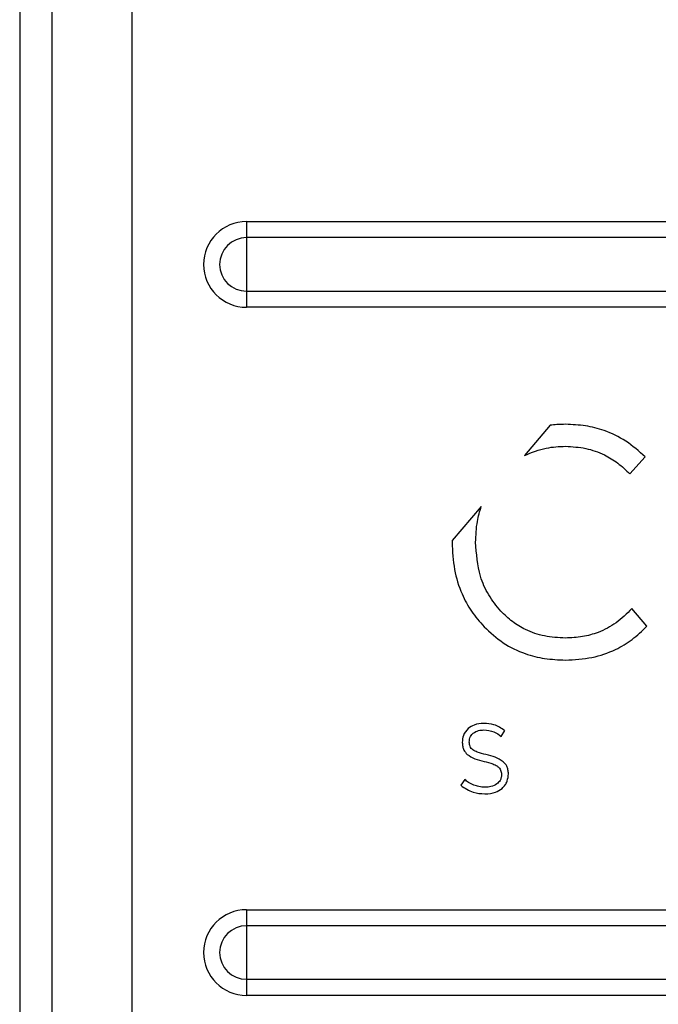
# Model space of a CAD drawing. Header units: millimetres. Extents: x 9 to 583, y 10 to 410.
# Tile 93 of 122: x 377 to 393, y 310 to 334. Entities that reach past the tile are written whole.
import ezdxf

# ---------------------------------------------------------------- set-up
doc = ezdxf.new("R2010")
doc.units = ezdxf.units.MM

msp = doc.modelspace()

# ---------------------------------------------------------------- linework, layer by layer
at = {"color": 7, "linetype": 'Continuous', "lineweight": 25}
for p, q in [((376.7629, 358.7631), (376.7629, 297.0631)), ((377.5647, 297.0631), (377.5647, 358.7631)), ((379.5343, 358.7631), (379.5343, 297.0631)), ((382.3629, 328.9714), (420.7629, 328.9714)), ((382.3629, 328.9714), (382.3629, 328.5745)), ((420.7629, 328.5745), (382.3629, 328.5745)), ((382.3629, 328.5745), (382.3629, 327.2517)), ((382.3629, 327.2517), (420.7629, 327.2517)), ((382.3629, 327.2517), (382.3629, 326.8548)), ((420.7629, 326.8548), (382.3629, 326.8548)), ((389.8683, 323.9398), (389.2336, 323.1939)), ((391.8355, 322.7385), (392.2105, 323.1594)), ((388.1625, 321.9353), (387.4445, 321.0916)), ((392.2487, 318.9734), (391.8813, 319.4095)), ((388.6568, 316.2538), (388.7483, 316.3956)), ((387.7581, 315.188), (387.6574, 315.044)), ((382.3629, 311.9714), (420.7629, 311.9714)), ((382.3629, 311.9714), (382.3629, 311.5745)), ((420.7629, 311.5745), (382.3629, 311.5745)), ((382.3629, 311.5745), (382.3629, 310.2517)), ((382.3629, 310.2517), (420.7629, 310.2517)), ((382.3629, 310.2517), (382.3629, 309.8548)), ((420.7629, 309.8548), (382.3629, 309.8548))]:
    msp.add_line(p, q, dxfattribs=at)
for centre, radius in [((382.3629, 327.9131), 1.0583), ((382.3629, 327.9131), 0.6614), ((382.3629, 310.9131), 1.0583), ((382.3629, 310.9131), 0.6614)]:
    msp.add_arc(centre, radius, 90, 270, dxfattribs=at)
for points, knots in [([(390.2436, 323.963), (390.1726, 323.9614), (390.0472, 323.9587), (389.9224, 323.9455), (389.8683, 323.9398)], [0, 0, 0, 0, 0.5661737, 1, 1, 1, 1]), ([(392.2105, 323.1594), (392.0568, 323.2966), (391.7546, 323.5665), (391.2409, 323.8098), (390.7332, 323.9423), (390.4093, 323.956), (390.2436, 323.963)], [0, 0, 0, 0, 0.28218, 0.5550402, 0.7725262, 1, 1, 1, 1]), ([(389.2336, 323.1939), (389.4098, 323.2661), (389.7342, 323.399), (390.0839, 323.4132), (390.2436, 323.4197)], [0, 0, 0, 0, 0.5431048, 1, 1, 1, 1]), ([(390.2436, 323.4197), (390.4122, 323.4101), (390.7429, 323.3913), (391.1794, 323.233), (391.5461, 323.013), (391.7376, 322.8314), (391.8355, 322.7385)], [0, 0, 0, 0, 0.2833393, 0.55611, 0.7730763, 1, 1, 1, 1]), ([(388.0243, 321.0474), (388.0308, 321.221), (388.0422, 321.5228), (388.1266, 321.8123), (388.1625, 321.9353)], [0, 0, 0, 0, 0.5753761, 1, 1, 1, 1]), ([(387.4445, 321.0916), (387.4441, 321.0834), (387.4434, 321.0687), (387.4429, 321.0539), (387.4427, 321.0474)], [0, 0, 0, 0, 0.5587969, 1, 1, 1, 1]), ([(387.4427, 321.0474), (387.4534, 320.8217), (387.4742, 320.385), (387.6549, 319.8092), (387.9085, 319.3326), (388.123, 319.0861), (388.2311, 318.962)], [0, 0, 0, 0, 0.2957069, 0.5721546, 0.784549, 1, 1, 1, 1]), ([(388.6442, 319.3483), (388.5383, 319.4779), (388.3263, 319.7372), (388.0772, 320.3121), (388.0447, 320.7638), (388.0243, 321.0474)], [0, 0, 0, 0, 0.2707094, 0.5419783, 1, 1, 1, 1]), ([(391.8813, 319.4095), (391.7567, 319.2856), (391.5127, 319.043), (391.0844, 318.8212), (390.6574, 318.7012), (390.3838, 318.6889), (390.2436, 318.6826)], [0, 0, 0, 0, 0.2841655, 0.556275, 0.7727421, 1, 1, 1, 1]), ([(390.2436, 318.6826), (390.0688, 318.6917), (389.7302, 318.7091), (389.2862, 318.8625), (388.922, 319.0777), (388.7377, 319.2573), (388.6442, 319.3483)], [0, 0, 0, 0, 0.2934367, 0.5681682, 0.7811565, 1, 1, 1, 1]), ([(388.2311, 318.962), (388.3834, 318.8213), (388.6848, 318.5428), (389.2087, 318.2948), (389.7332, 318.1601), (390.0703, 318.1464), (390.2436, 318.1393)], [0, 0, 0, 0, 0.2770309, 0.548259, 0.7676351, 1, 1, 1, 1]), ([(390.2436, 318.1393), (390.4634, 318.1506), (390.8884, 318.1724), (391.4456, 318.3645), (391.9017, 318.6342), (392.132, 318.8593), (392.2487, 318.9734)], [0, 0, 0, 0, 0.2941307, 0.5689608, 0.7816686, 1, 1, 1, 1]), ([(388.2245, 316.5739), (388.1418, 316.5689), (388.001, 316.5604), (387.8865, 316.4801), (387.8392, 316.447)], [0, 0, 0, 0, 0.587615, 1, 1, 1, 1]), ([(388.7483, 316.3956), (388.6601, 316.4528), (388.4999, 316.5569), (388.31, 316.5686), (388.2245, 316.5739)], [0, 0, 0, 0, 0.5502675, 1, 1, 1, 1]), ([(387.8392, 316.447), (387.7926, 316.3932), (387.7064, 316.2936), (387.6979, 316.1629), (387.694, 316.1028)], [0, 0, 0, 0, 0.5401446, 1, 1, 1, 1]), ([(387.8679, 316.1074), (387.8692, 316.1338), (387.8718, 316.1837), (387.8981, 316.2669), (387.94, 316.3095), (387.9651, 316.335)], [0, 0, 0, 0, 0.3095525, 0.5868062, 1, 1, 1, 1]), ([(387.9651, 316.335), (388.0068, 316.3595), (388.0863, 316.4064), (388.1785, 316.4099), (388.2223, 316.4116)], [0, 0, 0, 0, 0.5238666, 1, 1, 1, 1]), ([(388.2223, 316.4116), (388.3102, 316.4029), (388.4692, 316.3871), (388.5988, 316.295), (388.6568, 316.2538)], [0, 0, 0, 0, 0.5527532, 1, 1, 1, 1]), ([(387.694, 316.1028), (387.6957, 316.0694), (387.699, 316.0056), (387.7321, 315.8985), (387.784, 315.8412), (387.8152, 315.8067)], [0, 0, 0, 0, 0.304414, 0.5816166, 1, 1, 1, 1]), ([(387.957, 315.9175), (387.9418, 315.93), (387.9116, 315.9547), (387.8748, 316.0197), (387.8706, 316.0733), (387.8679, 316.1074)], [0, 0, 0, 0, 0.2687485, 0.534723, 1, 1, 1, 1]), ([(387.8152, 315.8067), (387.8771, 315.7677), (388.0058, 315.6867), (388.1544, 315.6535), (388.2315, 315.6363)], [0, 0, 0, 0, 0.4809177, 1, 1, 1, 1]), ([(388.2794, 315.8033), (388.2059, 315.8197), (388.0934, 315.8449), (387.992, 315.8989), (387.957, 315.9175)], [0, 0, 0, 0, 0.6541971, 1, 1, 1, 1]), ([(388.7048, 315.6282), (388.6409, 315.668), (388.5089, 315.7501), (388.3575, 315.7852), (388.2794, 315.8033)], [0, 0, 0, 0, 0.4849097, 1, 1, 1, 1]), ([(388.2315, 315.6363), (388.3053, 315.6203), (388.4212, 315.5951), (388.5237, 315.5364), (388.5609, 315.5151)], [0, 0, 0, 0, 0.63699037, 1, 1, 1, 1]), ([(388.5609, 315.5151), (388.5779, 315.501), (388.611, 315.4734), (388.6527, 315.4061), (388.6581, 315.3505), (388.6615, 315.3161)], [0, 0, 0, 0, 0.2864506, 0.5572594, 1, 1, 1, 1]), ([(388.8329, 315.3275), (388.8311, 315.3613), (388.8277, 315.4261), (388.7922, 315.5353), (388.7377, 315.5932), (388.7048, 315.6282)], [0, 0, 0, 0, 0.3016084, 0.577722, 1, 1, 1, 1]), ([(388.6615, 315.3161), (388.6599, 315.2891), (388.657, 315.2374), (388.6252, 315.1503), (388.5782, 315.1063), (388.5495, 315.0794)], [0, 0, 0, 0, 0.2979367, 0.5717382, 1, 1, 1, 1]), ([(388.6751, 314.9696), (388.702, 314.996), (388.7549, 315.0479), (388.8193, 315.1691), (388.8277, 315.2666), (388.8329, 315.3275)], [0, 0, 0, 0, 0.2793057, 0.5502637, 1, 1, 1, 1]), ([(387.6574, 315.044), (387.756, 314.9765), (387.937, 314.8524), (388.1551, 314.8395), (388.2544, 314.8336)], [0, 0, 0, 0, 0.5445091, 1, 1, 1, 1]), ([(387.9834, 315.0473), (387.9362, 315.0679), (387.8541, 315.1039), (387.7868, 315.1629), (387.7581, 315.188)], [0, 0, 0, 0, 0.5741494, 1, 1, 1, 1]), ([(388.2589, 314.9958), (388.2063, 314.9986), (388.112, 315.0035), (388.0228, 315.0339), (387.9834, 315.0473)], [0, 0, 0, 0, 0.558371, 1, 1, 1, 1]), ([(388.5495, 315.0794), (388.5019, 315.0526), (388.4114, 315.0017), (388.3079, 314.9977), (388.2589, 314.9958)], [0, 0, 0, 0, 0.5262972, 1, 1, 1, 1]), ([(388.2544, 314.8336), (388.3448, 314.8388), (388.4982, 314.8477), (388.6236, 314.9341), (388.6751, 314.9696)], [0, 0, 0, 0, 0.5894699, 1, 1, 1, 1])]:
    msp.add_open_spline(points, degree=3, knots=knots, dxfattribs=at)

doc.saveas('drawing.dxf')
